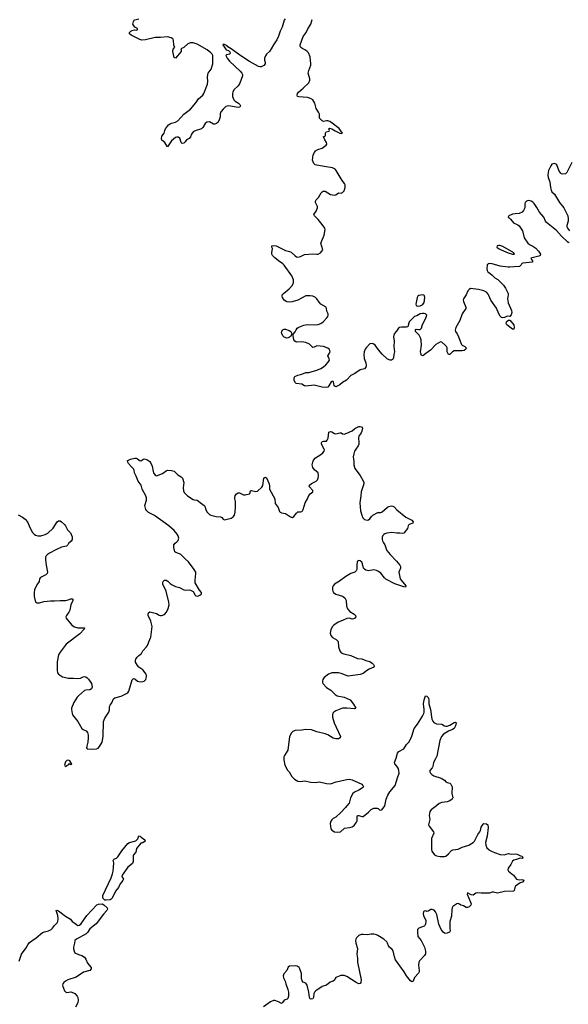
# Model space of a CAD drawing. Header units: inches. Extents: x 2005975 to 2217453, y 644152 to 846769.
# Tile 105 of 162: x 2103096 to 2111172, y 771830 to 786318. Entities that reach past the tile are written whole.
import ezdxf

# ---------------------------------------------------------------- set-up
doc = ezdxf.new("R2010")
doc.units = ezdxf.units.IN
doc.header["$MEASUREMENT"] = 0
for name, color, linetype in [('C1707', 7, 'Continuous'), ('C1708', 7, 'Continuous'), ('C1717', 7, 'Continuous'), ('C1718', 7, 'Continuous')]:
    doc.layers.add(name, color=color, linetype=linetype)

msp = doc.modelspace()

# ---------------------------------------------------------------- linework, layer by layer
at = {"layer": 'C1707', "color": 6}
for points, elevation in [([(2103074, 779034), (2103139, 778999), (2103178, 778970), (2103212, 778930), (2103234, 778870), (2103280, 778780), (2103308, 778748), (2103330, 778732), (2103362, 778722), (2103410, 778722), (2103470, 778741), (2103510, 778761), (2103590, 778836), (2103650, 778932), (2103670, 778943), (2103690, 778943), (2103711, 778931), (2103754, 778890), (2103770, 778870), (2103800, 778810), (2103846, 778766), (2103868, 778710), (2103870, 778669), (2103856, 778644), (2103816, 778610), (2103807, 778593), (2103787, 778573), (2103710, 778557), (2103630, 778520), (2103535, 778470), (2103504, 778450), (2103486, 778430), (2103476, 778410), (2103474, 778370), (2103484, 778290), (2103505, 778190), (2103499, 778170), (2103479, 778150), (2103401, 778110), (2103386, 778090), (2103382, 778050), (2103350, 778002), (2103316, 777930), (2103310, 777890), (2103311, 777831), (2103328, 777750), (2103350, 777736), (2103390, 777738), (2103450, 777755), (2103550, 777768), (2103610, 777765), (2103690, 777774), (2103770, 777772), (2103810, 777782), (2103850, 777799), (2103870, 777799), (2103878, 777790), (2103877, 777770), (2103850, 777710), (2103832, 777628), (2103819, 777601), (2103784, 777550), (2103778, 777530), (2103782, 777510), (2103865, 777410), (2103904, 777384), (2103950, 777371), (2104051, 777370), (2104044, 777350), (2103980, 777280), (2103780, 777130), (2103690, 777012), (2103669, 776971), (2103647, 776870), (2103647, 776747), (2103653, 776710), (2103668, 776690), (2103726, 776650), (2103750, 776642), (2103811, 776630), (2103890, 776630), (2103950, 776622), (2103992, 776628), (2104030, 776649), (2104050, 776652), (2104070, 776649), (2104090, 776636), (2104110, 776613), (2104153, 776550), (2104165, 776495), (2104155, 776470), (2104130, 776457), (2104070, 776455), (2104050, 776448), (2103960, 776370), (2103942, 776350), (2103894, 776270), (2103860, 776190), (2103858, 776170), (2103867, 776110), (2103874, 776090), (2103951, 775990), (2104010, 775890), (2104030, 775874), (2104074, 775854), (2104094, 775830), (2104105, 775790), (2104105, 775750), (2104098, 775690), (2104083, 775630), (2104082, 775602), (2104091, 775591), (2104170, 775583), (2104229, 775590), (2104250, 775601), (2104270, 775622), (2104308, 775690), (2104323, 775770), (2104332, 775990), (2104350, 776039), (2104408, 776130), (2104418, 776162), (2104420, 776210), (2104428, 776230), (2104453, 776267), (2104475, 776325), (2104498, 776342), (2104590, 776365), (2104690, 776412), (2104704, 776436), (2104750, 776607), (2104770, 776625), (2104790, 776619), (2104830, 776586), (2104850, 776578), (2104890, 776573), (2104930, 776587), (2104954, 776610), (2104965, 776650), (2104965, 776670), (2104957, 776690), (2104911, 776750), (2104850, 776792), (2104830, 776814), (2104803, 776863), (2104799, 776890), (2104806, 776910), (2104824, 776936), (2104850, 776963), (2104889, 776990), (2104908, 777032), (2104965, 777090), (2104978, 777110), (2104996, 777164), (2105026, 777234), (2105045, 777390), (2105027, 777470), (2104988, 777550), (2104986, 777570), (2104991, 777589), (2105010, 777604), (2105110, 777579), (2105150, 777555), (2105170, 777549), (2105190, 777550), (2105230, 777565), (2105258, 777602), (2105284, 777656), (2105296, 777710), (2105293, 777750), (2105251, 777911), (2105203, 778010), (2105201, 778030), (2105206, 778054), (2105230, 778072), (2105251, 778071), (2105277, 778057), (2105310, 778023), (2105341, 778001), (2105390, 777979), (2105450, 777961), (2105510, 777927), (2105530, 777924), (2105590, 777930), (2105610, 777925), (2105650, 777903), (2105677, 777850), (2105690, 777840), (2105710, 777837), (2105730, 777840), (2105750, 777850), (2105772, 777872), (2105773, 777890), (2105744, 777924), (2105681, 778030), (2105679, 778070), (2105688, 778170), (2105687, 778190), (2105666, 778230), (2105579, 778339), (2105530, 778384), (2105470, 778450), (2105450, 778461), (2105396, 778476), (2105380, 778490), (2105364, 778550), (2105367, 778590), (2105383, 778617), (2105410, 778635), (2105430, 778657), (2105439, 778690), (2105430, 778724), (2105414, 778750), (2105370, 778804), (2105291, 778870), (2105081, 779021), (2104990, 779067), (2104966, 779090), (2104954, 779110), (2104941, 779150), (2104940, 779170), (2104962, 779250), (2104961, 779281), (2104952, 779312), (2104899, 779410), (2104883, 779470), (2104842, 779530), (2104810, 779604), (2104784, 779650), (2104780, 779690), (2104773, 779710), (2104740, 779740), (2104700, 779790), (2104688, 779810), (2104683, 779830), (2104686, 779834), (2104728, 779852), (2104790, 779864), (2104810, 779864), (2104830, 779856), (2104870, 779828), (2104890, 779831), (2104910, 779847), (2104930, 779855), (2104970, 779846), (2105010, 779818), (2105021, 779801), (2105045, 779750), (2105059, 779670), (2105068, 779650), (2105090, 779615), (2105110, 779608), (2105198, 779642), (2105250, 779679), (2105270, 779688), (2105330, 779686), (2105370, 779674), (2105423, 779623), (2105472, 779592), (2105491, 779570), (2105511, 779510), (2105501, 779430), (2105506, 779386), (2105519, 779359), (2105568, 779310), (2105650, 779259), (2105670, 779252), (2105710, 779250), (2105770, 779199), (2105812, 779172), (2105821, 779161), (2105834, 779110), (2105850, 779076), (2105890, 779037), (2105910, 779028), (2105990, 779006), (2106050, 779004), (2106070, 778995), (2106090, 778967), (2106110, 778957), (2106210, 778985), (2106237, 779003), (2106256, 779030), (2106269, 779070), (2106272, 779150), (2106271, 779230), (2106262, 779270), (2106263, 779290), (2106270, 779310), (2106290, 779343), (2106310, 779355), (2106330, 779357), (2106390, 779327), (2106413, 779327), (2106480, 779340), (2106489, 779351), (2106489, 779369), (2106496, 779384), (2106508, 779392), (2106570, 779375), (2106598, 779382), (2106659, 779441), (2106676, 779464), (2106689, 779570), (2106710, 779588), (2106730, 779576), (2106767, 779490), (2106775, 779455), (2106773, 779410), (2106850, 779270), (2106858, 779198), (2106902, 779142), (2106921, 779081), (2106930, 779070), (2106950, 779063), (2107010, 779052), (2107081, 779001), (2107110, 778995), (2107133, 779007), (2107170, 779058), (2107190, 779075), (2107230, 779075), (2107250, 779081), (2107259, 779090), (2107270, 779111), (2107300, 779210), (2107333, 779270), (2107350, 779319), (2107370, 779342), (2107409, 779370), (2107409, 779390), (2107358, 779450), (2107361, 779470), (2107390, 779495), (2107458, 779530), (2107478, 779550), (2107490, 779570), (2107497, 779610), (2107492, 779650), (2107437, 779697), (2107411, 779731), (2107402, 779770), (2107411, 779809), (2107422, 779838), (2107448, 779872), (2107530, 779919), (2107557, 779943), (2107577, 779970), (2107581, 779990), (2107576, 780000)], 400), ([(2108045, 780000), (2108025, 779970), (2108013, 779930), (2108007, 779886), (2108016, 779816), (2108017, 779770), (2108030, 779716), (2108109, 779610), (2108153, 779533), (2108161, 779510), (2108160, 779490), (2108124, 779370), (2108120, 779310), (2108103, 779210), (2108114, 779090), (2108130, 779026), (2108145, 778990), (2108170, 778965), (2108210, 778954), (2108230, 778957), (2108250, 778972), (2108275, 779010), (2108293, 779027), (2108370, 779069), (2108410, 779067), (2108430, 779076), (2108510, 779144), (2108530, 779155), (2108570, 779165), (2108590, 779162), (2108607, 779150), (2108646, 779106), (2108780, 779000), (2108870, 778956), (2108888, 778930), (2108881, 778910), (2108830, 778892), (2108819, 778881), (2108813, 778870), (2108804, 778830), (2108750, 778761), (2108730, 778757), (2108690, 778765), (2108650, 778761), (2108572, 778772), (2108498, 778762), (2108470, 778755), (2108455, 778745), (2108443, 778730), (2108434, 778706), (2108434, 778670), (2108439, 778650), (2108450, 778622), (2108472, 778590), (2108489, 778530), (2108500, 778510), (2108547, 778450), (2108643, 778350), (2108693, 778290), (2108700, 778270), (2108701, 778250), (2108679, 778190), (2108699, 778090), (2108709, 778069), (2108780, 777990), (2108780, 777980), (2108774, 777970), (2108750, 777974), (2108618, 778018), (2108488, 778088), (2108467, 778107), (2108410, 778174), (2108379, 778199), (2108350, 778213), (2108310, 778222), (2108230, 778210), (2108190, 778218), (2108171, 778231), (2108158, 778250), (2108142, 778310), (2108130, 778335), (2108110, 778355), (2108090, 778361), (2108070, 778350), (2108065, 778335), (2108059, 778290), (2108059, 778230), (2108050, 778210), (2108029, 778191), (2107970, 778170), (2107896, 778124), (2107805, 778055), (2107730, 778011), (2107708, 777990), (2107701, 777970), (2107699, 777930), (2107704, 777910), (2107716, 777890), (2107750, 777865), (2107850, 777835), (2107880, 777810), (2107894, 777790), (2107900, 777770), (2107908, 777690), (2107922, 777650), (2107954, 777610), (2108020, 777570), (2108037, 777550), (2108043, 777530), (2108031, 777510), (2108010, 777500), (2107990, 777499), (2107950, 777512), (2107910, 777507), (2107850, 777477), (2107786, 777454), (2107720, 777410), (2107700, 777390), (2107675, 777345), (2107666, 777290), (2107675, 777255), (2107700, 777230), (2107757, 777197), (2107782, 777170), (2107791, 777090), (2107810, 777030), (2107830, 777002), (2107866, 776986), (2107970, 776964), (2108070, 776921), (2108130, 776913), (2108190, 776889), (2108250, 776873), (2108284, 776850), (2108304, 776830), (2108316, 776810), (2108315, 776805), (2108311, 776790), (2108239, 776761), (2108202, 776738), (2108150, 776697), (2108110, 776681), (2107930, 776661), (2107890, 776673), (2107830, 776700), (2107790, 776707), (2107690, 776707), (2107644, 776690), (2107580, 776640), (2107559, 776610), (2107553, 776590), (2107553, 776570), (2107559, 776550), (2107611, 776491), (2107674, 776454), (2107739, 776390), (2107767, 776370), (2107870, 776351), (2107959, 776310), (2108010, 776246), (2108043, 776190), (2108038, 776182), (2108024, 776176), (2107910, 776190), (2107850, 776187), (2107750, 776148), (2107719, 776130), (2107707, 776113), (2107702, 776090), (2107703, 776057), (2107723, 775970), (2107816, 775770), (2107812, 775749), (2107790, 775738), (2107750, 775735), (2107710, 775744), (2107630, 775794), (2107594, 775810), (2107470, 775838), (2107390, 775871), (2107310, 775872), (2107250, 775863), (2107150, 775861), (2107115, 775845), (2107096, 775824), (2107070, 775770), (2107043, 775570), (2106992, 775490), (2106984, 775470), (2106983, 775430), (2106997, 775350), (2107037, 775277), (2107062, 775250), (2107102, 775182), (2107142, 775142), (2107190, 775114), (2107230, 775111), (2107290, 775118), (2107381, 775101), (2107450, 775095), (2107510, 775102), (2107610, 775080), (2107670, 775075), (2107757, 775103), (2107910, 775139), (2107950, 775143), (2107990, 775135), (2108130, 775068), (2108148, 775050), (2108155, 775030), (2108144, 775016), (2108090, 774979), (2108023, 774950), (2107999, 774930), (2107967, 774870), (2107947, 774790), (2107910, 774753), (2107894, 774726), (2107825, 774655), (2107750, 774586), (2107710, 774563), (2107690, 774545), (2107675, 774525), (2107664, 774490), (2107677, 774410), (2107690, 774391), (2107730, 774370), (2107770, 774362), (2107817, 774370), (2107878, 774422), (2107951, 774431), (2107990, 774442), (2108019, 774461), (2108056, 774510), (2108063, 774530), (2108065, 774595), (2108070, 774611), (2108090, 774610), (2108130, 774595), (2108150, 774596), (2108230, 774658), (2108270, 774695), (2108310, 774715), (2108357, 774717), (2108371, 774710), (2108390, 774691), (2108410, 774685), (2108430, 774698), (2108469, 774750), (2108492, 774850), (2108515, 774910), (2108543, 774957), (2108625, 775050), (2108657, 775163), (2108681, 775230), (2108678, 775270), (2108665, 775305), (2108650, 775334), (2108620, 775370), (2108614, 775390), (2108640, 775450), (2108655, 775525), (2108675, 775550), (2108753, 775590), (2108790, 775653), (2108830, 775694), (2108870, 775775), (2108903, 775890), (2108954, 775950), (2109027, 776070), (2109045, 776110), (2109049, 776130), (2109050, 776170), (2109042, 776250), (2109048, 776312), (2109070, 776367), (2109090, 776364), (2109110, 776343), (2109115, 776330), (2109120, 776310), (2109121, 776250), (2109142, 776170), (2109165, 776025), (2109175, 775995), (2109190, 775975), (2109230, 775959), (2109310, 775953), (2109349, 775929), (2109370, 775924), (2109390, 775924), (2109430, 775938), (2109490, 775977), (2109510, 775981), (2109522, 775970), (2109510, 775929), (2109490, 775890), (2109468, 775872), (2109410, 775847), (2109336, 775804), (2109307, 775770), (2109281, 775710), (2109237, 775483), (2109218, 775442), (2109185, 775390), (2109178, 775330), (2109170, 775310), (2109135, 775270), (2109133, 775250), (2109144, 775230), (2109162, 775210), (2109190, 775190), (2109300, 775160), (2109347, 775127), (2109370, 775105), (2109390, 775094), (2109430, 775084), (2109442, 775070), (2109462, 775030), (2109458, 774930), (2109470, 774870), (2109464, 774850), (2109430, 774823), (2109390, 774809), (2109310, 774800), (2109270, 774784), (2109233, 774750), (2109155, 774690), (2109133, 774667), (2109122, 774610), (2109133, 774550), (2109116, 774470), (2109122, 774450), (2109187, 774370), (2109190, 774350), (2109157, 774270), (2109160, 774150), (2109156, 774110), (2109163, 774083), (2109202, 774030), (2109230, 774014), (2109284, 774004), (2109350, 774005), (2109368, 774012), (2109410, 774046), (2109450, 774092), (2109470, 774104), (2109550, 774114), (2109610, 774141), (2109706, 774170), (2109771, 774209), (2109790, 774230), (2109842, 774330), (2109871, 774370), (2109880, 774390), (2109890, 774435), (2109919, 774481), (2109930, 774491), (2109966, 774486), (2109986, 774470), (2109994, 774434), (2109976, 774304), (2109954, 774210), (2109958, 774170), (2109974, 774134), (2110000, 774108)], 400), ([(2110000, 773467), (2109888, 773468), (2109830, 773473), (2109810, 773466), (2109770, 773436), (2109740, 773440), (2109688, 773472), (2109682, 773450), (2109734, 773334), (2109741, 773310), (2109738, 773290), (2109710, 773265), (2109690, 773255), (2109670, 773256), (2109630, 773277), (2109590, 773290), (2109570, 773306), (2109550, 773315), (2109530, 773311), (2109472, 773268), (2109461, 773250), (2109456, 773224), (2109454, 773126), (2109430, 773050), (2109426, 772950), (2109433, 772910), (2109421, 772890), (2109390, 772877), (2109370, 772873), (2109350, 772879), (2109330, 772892), (2109301, 772930), (2109267, 773010), (2109238, 773150), (2109216, 773190), (2109195, 773215), (2109170, 773227), (2109150, 773226), (2109110, 773200), (2109090, 773197), (2109070, 773204), (2109050, 773199), (2109041, 773190), (2109034, 773166), (2109040, 773130), (2109073, 773070), (2109076, 773050), (2109068, 773010), (2109060, 772990), (2109050, 772981), (2108970, 772949), (2108954, 772930), (2108951, 772889), (2108959, 772830), (2109008, 772768), (2109055, 772670), (2109070, 772610), (2109070, 772574), (2109057, 772550), (2108981, 772470), (2108969, 772451), (2108965, 772405), (2108975, 772330), (2108974, 772306), (2108967, 772290), (2108910, 772224), (2108887, 772173), (2108870, 772162), (2108850, 772175), (2108790, 772247), (2108757, 772310), (2108630, 772484), (2108613, 772530), (2108596, 772616), (2108578, 772638), (2108538, 772670), (2108524, 772690), (2108511, 772730), (2108500, 772750), (2108458, 772790), (2108370, 772843), (2108350, 772853), (2108310, 772862), (2108270, 772862), (2108210, 772851), (2108150, 772858), (2108124, 772856), (2108090, 772841), (2108055, 772810), (2108044, 772790), (2108040, 772770), (2108045, 772730), (2108069, 772650), (2108059, 772570), (2108068, 772510), (2108069, 772450), (2108121, 772190), (2108119, 772150), (2108110, 772138), (2108090, 772134), (2108050, 772149), (2107910, 772242), (2107870, 772254), (2107825, 772255), (2107750, 772225), (2107739, 772210), (2107732, 772188), (2107711, 772170), (2107664, 772156), (2107610, 772110), (2107550, 772090), (2107454, 772030), (2107436, 772010), (2107426, 771990), (2107422, 771930), (2107410, 771912), (2107385, 771905), (2107370, 771910), (2107360, 771930), (2107353, 772010), (2107328, 772110), (2107310, 772142), (2107270, 772158), (2107255, 772175), (2107246, 772210), (2107242, 772282), (2107221, 772350), (2107208, 772370), (2107179, 772390), (2107150, 772395), (2107070, 772391), (2107050, 772378), (2107027, 772330), (2106983, 772277), (2106976, 772250), (2106980, 772220), (2107006, 772170), (2107014, 772130), (2107044, 772050), (2107053, 772010), (2107053, 771950), (2107044, 771916), (2107033, 771907), (2106991, 771890), (2106964, 771856), (2106950, 771844), (2106907, 771867), (2106850, 771884), (2106830, 771884), (2106790, 771869), (2106685, 771795)], 400), ([(2103090, 772466), (2103125, 772570), (2103190, 772661), (2103214, 772706), (2103242, 772738), (2103274, 772766), (2103340, 772810), (2103434, 772886), (2103462, 772898), (2103518, 772910), (2103558, 772930), (2103580, 772950), (2103609, 772991), (2103650, 773030), (2103660, 773050), (2103662, 773090), (2103657, 773137), (2103635, 773210), (2103644, 773216), (2103670, 773208), (2103770, 773127), (2103820, 773100), (2103843, 773083), (2103870, 773048), (2103910, 773024), (2103938, 772998), (2103951, 772991), (2103970, 772993), (2103995, 773010), (2104084, 773136), (2104230, 773296), (2104254, 773306), (2104310, 773307), (2104335, 773295), (2104385, 773250), (2104388, 773230), (2104379, 773210), (2104330, 773156), (2104224, 773016), (2104130, 772940), (2104093, 772887), (2104074, 772866), (2103934, 772790), (2103910, 772770), (2103905, 772730), (2103886, 772670), (2103887, 772647), (2103896, 772610), (2103910, 772590), (2103963, 772563), (2104010, 772551), (2104050, 772526), (2104070, 772494), (2104096, 772436), (2104148, 772370), (2104149, 772350), (2104130, 772329), (2104037, 772303), (2103930, 772232), (2103805, 772190), (2103770, 772170), (2103747, 772150), (2103732, 772130), (2103727, 772110), (2103730, 772090), (2103743, 772070), (2103754, 772030), (2103770, 772012), (2103790, 772004), (2103850, 772016), (2103890, 772001), (2103910, 771987), (2103943, 771950), (2103953, 771930), (2103959, 771890), (2103953, 771850), (2103919, 771790)], 300)]:
    msp.add_lwpolyline(points, dxfattribs=dict(at, elevation=elevation))
for points, elevation in [([(2103810, 775423), (2103790, 775418), (2103770, 775399), (2103756, 775350), (2103760, 775340), (2103770, 775331), (2103790, 775346), (2103819, 775361), (2103830, 775372), (2103850, 775354), (2103866, 775370), (2103847, 775387), (2103834, 775414)], 400), ([(2104370, 773361), (2104350, 773363), (2104326, 773386), (2104318, 773410), (2104320, 773430), (2104442, 773690), (2104464, 773750), (2104473, 773790), (2104479, 773850), (2104480, 773910), (2104474, 773950), (2104490, 773970), (2104519, 773981), (2104542, 773998), (2104601, 774090), (2104690, 774195), (2104713, 774210), (2104806, 774234), (2104837, 774263), (2104850, 774311), (2104870, 774306), (2104883, 774290), (2104937, 774250), (2104944, 774230), (2104910, 774208), (2104893, 774207), (2104880, 774200), (2104817, 774123), (2104805, 774070), (2104770, 774030), (2104765, 774015), (2104765, 773930), (2104757, 773903), (2104689, 773850), (2104606, 773730), (2104599, 773710), (2104622, 773670), (2104614, 773650), (2104577, 773603), (2104549, 773550), (2104506, 773494), (2104459, 773390), (2104444, 773376), (2104430, 773369)], 300)]:
    msp.add_lwpolyline(points, close=True, dxfattribs=dict(at, elevation=elevation))
at = {"layer": 'C1708', "color": 6, "elevation": 400}
for points in [[(2107006, 786330), (2106991, 786310), (2106961, 786210), (2106930, 786150), (2106905, 786075), (2106879, 786021), (2106830, 785950), (2106799, 785890), (2106772, 785850), (2106729, 785811), (2106714, 785786), (2106700, 785750), (2106701, 785721), (2106710, 785690), (2106709, 785670), (2106690, 785644), (2106653, 785627), (2106630, 785625), (2106610, 785631), (2106481, 785701), (2106336, 785796), (2106211, 785890), (2106161, 785921), (2106150, 785933), (2106110, 785955), (2106093, 785953), (2106090, 785958), (2106088, 785950), (2106136, 785876), (2106170, 785863), (2106190, 785846), (2106194, 785826), (2106191, 785809), (2106141, 785799), (2106131, 785790), (2106150, 785750), (2106186, 785710), (2106341, 785561), (2106366, 785530), (2106375, 785510), (2106374, 785490), (2106337, 785383), (2106310, 785343), (2106250, 785286), (2106232, 785250), (2106229, 785230), (2106231, 785190), (2106250, 785141), (2106270, 785120), (2106315, 785090), (2106336, 785070), (2106348, 785050), (2106335, 785030), (2106313, 785027), (2106171, 785049), (2106150, 785048), (2106130, 785040), (2106090, 785004), (2106059, 784961), (2106048, 784932), (2106045, 784890), (2106034, 784846), (2106016, 784810), (2105993, 784790), (2105970, 784781), (2105950, 784780), (2105890, 784814), (2105850, 784808), (2105824, 784790), (2105790, 784730), (2105770, 784711), (2105677, 784683), (2105650, 784666), (2105626, 784634), (2105610, 784596), (2105592, 784568), (2105550, 784550), (2105530, 784520), (2105510, 784500), (2105490, 784495), (2105481, 784501), (2105471, 784511), (2105454, 784574), (2105430, 784588), (2105410, 784590), (2105390, 784584), (2105330, 784534), (2105270, 784449), (2105231, 784511), (2105190, 784545), (2105186, 784566), (2105190, 784602), (2105221, 784650), (2105231, 784690), (2105241, 784710), (2105289, 784770), (2105310, 784786), (2105330, 784795), (2105390, 784810), (2105425, 784830), (2105513, 784930), (2105610, 785001), (2105690, 785097), (2105728, 785152), (2105790, 785209), (2105806, 785230), (2105860, 785370), (2105865, 785415), (2105861, 785470), (2105864, 785510), (2105871, 785530), (2105913, 785590), (2105940, 785670), (2105939, 785790), (2105931, 785810), (2105912, 785832), (2105855, 785875), (2105710, 785957), (2105650, 785978), (2105610, 785980), (2105570, 785965), (2105510, 785909), (2105467, 785890), (2105475, 785875), (2105473, 785850), (2105390, 785750), (2105370, 785760), (2105352, 785850), (2105357, 785883), (2105370, 785905), (2105382, 785910), (2105365, 785945), (2105362, 786010), (2105353, 786030), (2105325, 786050), (2105270, 786066), (2105170, 786054), (2105090, 786056), (2104950, 786021), (2104890, 786019), (2104854, 786030), (2104739, 786090), (2104715, 786110), (2104712, 786130), (2104730, 786148), (2104750, 786158), (2104787, 786167), (2104810, 786165), (2104828, 786170), (2104829, 786190), (2104790, 786209), (2104763, 786250), (2104770, 786291), (2104781, 786310), (2104790, 786315), (2104850, 786330)], [(2110000, 782258), (2109990, 782279), (2109965, 782310), (2109926, 782330), (2109850, 782350), (2109730, 782361), (2109710, 782350), (2109694, 782330), (2109668, 782270), (2109628, 782212), (2109624, 782190), (2109627, 782170), (2109661, 782090), (2109661, 782070), (2109611, 781990), (2109576, 781890), (2109517, 781790), (2109504, 781750), (2109509, 781729), (2109534, 781694), (2109556, 781650), (2109601, 781541), (2109610, 781529), (2109648, 781508), (2109666, 781490), (2109663, 781470), (2109638, 781450), (2109610, 781445), (2109490, 781448), (2109467, 781433), (2109430, 781390), (2109410, 781390), (2109390, 781429), (2109386, 781490), (2109377, 781510), (2109361, 781530), (2109310, 781575), (2109290, 781579), (2109220, 781540), (2109145, 781455), (2109072, 781408), (2109030, 781370), (2109010, 781378), (2108999, 781410), (2108998, 781430), (2109011, 781530), (2109005, 781605), (2108996, 781636), (2108974, 781674), (2108922, 781730), (2108921, 781750), (2108930, 781765), (2108970, 781758), (2108990, 781761), (2109010, 781778), (2109026, 781834), (2109070, 781919), (2109088, 781970), (2109070, 781990), (2109050, 781995), (2109023, 781997), (2108990, 781992), (2108941, 781959), (2108910, 781949), (2108850, 781894), (2108831, 781870), (2108810, 781801), (2108790, 781792), (2108715, 781795), (2108686, 781790), (2108670, 781777), (2108644, 781736), (2108610, 781696), (2108600, 781650), (2108610, 781590), (2108604, 781510), (2108613, 781430), (2108602, 781390), (2108599, 781341), (2108594, 781326), (2108584, 781316), (2108570, 781309), (2108550, 781307), (2108510, 781324), (2108430, 781397), (2108379, 781459), (2108330, 781530), (2108310, 781544), (2108290, 781552), (2108252, 781548), (2108194, 781490), (2108183, 781470), (2108169, 781430), (2108164, 781390), (2108169, 781331), (2108191, 781270), (2108195, 781230), (2108190, 781205), (2108170, 781181), (2108110, 781166), (2108028, 781112), (2107970, 781084), (2107906, 781014), (2107850, 780982), (2107810, 780944), (2107750, 780914), (2107727, 780930), (2107717, 780990), (2107710, 780996), (2107690, 780995), (2107683, 780990), (2107649, 780930), (2107630, 780910), (2107610, 780904), (2107550, 780910), (2107430, 780939), (2107310, 780925), (2107290, 780931), (2107250, 780954), (2107166, 780966), (2107156, 780976), (2107137, 781010), (2107134, 781050), (2107146, 781070), (2107190, 781088), (2107250, 781101), (2107310, 781127), (2107350, 781127), (2107470, 781160), (2107530, 781187), (2107568, 781210), (2107601, 781239), (2107639, 781281), (2107656, 781310), (2107654, 781330), (2107633, 781370), (2107658, 781410), (2107664, 781430), (2107661, 781450), (2107651, 781471), (2107630, 781486), (2107570, 781508), (2107470, 781517), (2107449, 781511), (2107430, 781498), (2107410, 781496), (2107363, 781543), (2107310, 781567), (2107250, 781577), (2107170, 781571), (2107147, 781587), (2107133, 781610), (2107122, 781670), (2107123, 781690), (2107150, 781727), (2107164, 781756), (2107182, 781778), (2107207, 781793), (2107278, 781822), (2107330, 781835), (2107450, 781828), (2107489, 781831), (2107530, 781848), (2107561, 781870), (2107619, 781930), (2107633, 781950), (2107638, 781970), (2107636, 781990), (2107616, 782030), (2107613, 782070), (2107605, 782090), (2107530, 782134), (2107502, 782162), (2107470, 782210), (2107448, 782230), (2107410, 782251), (2107370, 782257), (2107310, 782253), (2107190, 782192), (2107106, 782166), (2107070, 782162), (2107030, 782165), (2106990, 782191), (2106967, 782230), (2106960, 782250), (2106962, 782270), (2106979, 782290), (2107061, 782359), (2107112, 782410), (2107126, 782450), (2107125, 782490), (2107103, 782550), (2106990, 782708), (2106970, 782727), (2106906, 782770), (2106854, 782814), (2106819, 782850), (2106810, 782870), (2106807, 782890), (2106817, 782950), (2106808, 782970), (2106807, 782990), (2106830, 782996), (2106871, 782991), (2107010, 782922), (2107070, 782909), (2107090, 782897), (2107150, 782842), (2107170, 782830), (2107190, 782826), (2107228, 782832), (2107290, 782864), (2107410, 782875), (2107470, 782867), (2107490, 782870), (2107526, 782890), (2107546, 782910), (2107556, 782930), (2107529, 783031), (2107577, 783150), (2107591, 783230), (2107586, 783250), (2107550, 783304), (2107490, 783379), (2107436, 783430), (2107427, 783450), (2107461, 783499), (2107480, 783550), (2107479, 783570), (2107451, 783630), (2107450, 783650), (2107462, 783670), (2107496, 783704), (2107535, 783770), (2107550, 783787), (2107565, 783795), (2107593, 783793), (2107670, 783748), (2107730, 783736), (2107750, 783742), (2107790, 783771), (2107830, 783768), (2107850, 783776), (2107870, 783799), (2107887, 783850), (2107886, 783890), (2107876, 783910), (2107844, 783950), (2107757, 784097), (2107739, 784119), (2107699, 784139), (2107576, 784156), (2107444, 784184), (2107424, 784204), (2107408, 784250), (2107418, 784330), (2107434, 784366), (2107452, 784388), (2107485, 784410), (2107550, 784430), (2107605, 784470), (2107615, 784485), (2107618, 784490), (2107612, 784512), (2107586, 784550), (2107566, 784594), (2107570, 784601), (2107590, 784604), (2107599, 784610), (2107599, 784650), (2107608, 784670), (2107650, 784678), (2107656, 784690), (2107649, 784711), (2107658, 784722), (2107690, 784714), (2107742, 784682), (2107810, 784650), (2107837, 784643), (2107849, 784650), (2107799, 784719), (2107697, 784797), (2107659, 784819), (2107630, 784829), (2107610, 784830), (2107570, 784822), (2107550, 784829), (2107510, 784867), (2107510, 784930), (2107497, 784957), (2107459, 785010), (2107443, 785090), (2107410, 785138), (2107377, 785157), (2107331, 785171), (2107203, 785183), (2107187, 785190), (2107180, 785210), (2107186, 785230), (2107202, 785250), (2107271, 785310), (2107350, 785390), (2107366, 785430), (2107367, 785450), (2107343, 785530), (2107352, 785570), (2107381, 785650), (2107383, 785670), (2107370, 785774), (2107347, 785830), (2107330, 785850), (2107303, 785870), (2107250, 785897), (2107235, 785910), (2107224, 785930), (2107224, 785950), (2107267, 786070), (2107311, 786130), (2107337, 786183), (2107384, 786250), (2107399, 786321)], [(2110000, 782728), (2109990, 782726), (2109976, 782710), (2109974, 782650), (2109976, 782630), (2109987, 782607), (2110000, 782597)], [(2107576, 780000), (2107540, 780070), (2107538, 780090), (2107550, 780113), (2107570, 780119), (2107610, 780119), (2107621, 780130), (2107637, 780163), (2107649, 780251), (2107670, 780259), (2107690, 780255), (2107730, 780231), (2107750, 780226), (2107770, 780227), (2107810, 780241), (2107830, 780241), (2107850, 780226), (2107870, 780222), (2107910, 780234), (2107989, 780270), (2108030, 780302), (2108089, 780330), (2108110, 780333), (2108128, 780328), (2108141, 780310), (2108134, 780266), (2108122, 780238), (2108089, 780190), (2108084, 780170), (2108090, 780090), (2108087, 780070), (2108079, 780050), (2108045, 780000)]]:
    msp.add_lwpolyline(points, dxfattribs=at)
for points in [[(2109028, 782268), (2108970, 782258), (2108956, 782250), (2108945, 782230), (2108929, 782130), (2108934, 782114), (2108950, 782104), (2108990, 782109), (2109032, 782128), (2109050, 782155), (2109061, 782230), (2109056, 782256), (2109046, 782266)], [(2107030, 781634), (2106989, 781649), (2106968, 781668), (2106951, 781710), (2106953, 781730), (2106965, 781755), (2106990, 781766), (2107010, 781763), (2107063, 781743), (2107085, 781730), (2107099, 781710), (2107102, 781690), (2107083, 781657), (2107070, 781645), (2107050, 781636)]]:
    msp.add_lwpolyline(points, close=True, dxfattribs=at)
at = {"layer": 'C1717', "color": 6, "elevation": 400}
msp.add_lwpolyline([(2110000, 774108), (2110004, 774104), (2110043, 774083), (2110084, 774064), (2110170, 774036), (2110230, 774029), (2110259, 774041), (2110290, 774047), (2110330, 774042), (2110390, 774046), (2110420, 774040), (2110470, 774016), (2110492, 774010), (2110502, 773990), (2110490, 773978), (2110470, 773981), (2110450, 773977), (2110410, 773959), (2110368, 773952), (2110350, 773938), (2110326, 773890), (2110284, 773836), (2110280, 773810), (2110290, 773790), (2110364, 773730), (2110410, 773673), (2110450, 773663), (2110490, 773668), (2110510, 773660), (2110518, 773650), (2110495, 773630), (2110462, 773618), (2110393, 773570), (2110384, 773550), (2110377, 773503), (2110366, 773494), (2110230, 773490), (2110130, 773465), (2110070, 773481), (2110050, 773480), (2110010, 773467), (2110000, 773467)], dxfattribs=at)
at = {"layer": 'C1718', "color": 6, "elevation": 400}
for points in [[(2111223, 784217), (2111150, 784070), (2111130, 784052), (2111090, 784045), (2111070, 784052), (2111060, 784060), (2111039, 784090), (2111002, 784182), (2110990, 784194), (2110970, 784200), (2110950, 784199), (2110929, 784190), (2110915, 784170), (2110882, 784098), (2110874, 784070), (2110871, 784030), (2110877, 783997), (2110901, 783930), (2110908, 783850), (2110917, 783810), (2110930, 783787), (2110969, 783749), (2111042, 783630), (2111104, 783550), (2111164, 783430), (2111170, 783390), (2111167, 783353), (2111150, 783290), (2111150, 783270), (2111158, 783250), (2111188, 783210)], [(2111179, 783050), (2111170, 783033), (2111164, 783044), (2111070, 783131), (2110997, 783217), (2110850, 783333), (2110835, 783355), (2110810, 783411), (2110747, 783486), (2110710, 783555), (2110670, 783613), (2110650, 783634), (2110625, 783650), (2110590, 783658), (2110570, 783655), (2110554, 783646), (2110538, 783630), (2110532, 783610), (2110530, 783549), (2110513, 783510), (2110490, 783485), (2110450, 783466), (2110390, 783464), (2110350, 783455), (2110296, 783430), (2110286, 783414), (2110285, 783410), (2110302, 783402), (2110322, 783382), (2110364, 783330), (2110430, 783299), (2110450, 783284), (2110497, 783210), (2110522, 783110), (2110578, 783030), (2110599, 783010), (2110650, 782986), (2110694, 782954), (2110735, 782910), (2110760, 782870), (2110757, 782850), (2110739, 782841), (2110618, 782810), (2110628, 782788), (2110645, 782770), (2110642, 782750), (2110502, 782738), (2110485, 782730), (2110478, 782710), (2110452, 782688), (2110376, 782684), (2110310, 782675), (2110284, 782676), (2110170, 782690), (2110050, 782724), (2110010, 782730), (2110000, 782728)], [(2110000, 782597), (2110045, 782565), (2110090, 782521), (2110135, 782495), (2110220, 782410), (2110248, 782370), (2110276, 782310), (2110284, 782290), (2110286, 782270), (2110277, 782210), (2110284, 782150), (2110337, 782037), (2110342, 782010), (2110330, 781974), (2110310, 781949), (2110270, 781955), (2110230, 781937), (2110210, 781933), (2110190, 781937), (2110170, 781956), (2110147, 781990), (2110115, 782075), (2110032, 782192), (2110000, 782258)]]:
    msp.add_lwpolyline(points, dxfattribs=at)
for points in [[(2110150, 782998), (2110123, 782990), (2110118, 782970), (2110145, 782950), (2110185, 782930), (2110285, 782890), (2110350, 782869), (2110370, 782867), (2110381, 782870), (2110374, 782874), (2110370, 782890), (2110210, 782983), (2110163, 782997)], [(2110350, 781763), (2110269, 781830), (2110259, 781850), (2110262, 781870), (2110270, 781883), (2110290, 781899), (2110310, 781895), (2110369, 781830), (2110375, 781790), (2110370, 781765)]]:
    msp.add_lwpolyline(points, close=True, dxfattribs=at)

doc.saveas('drawing.dxf')
